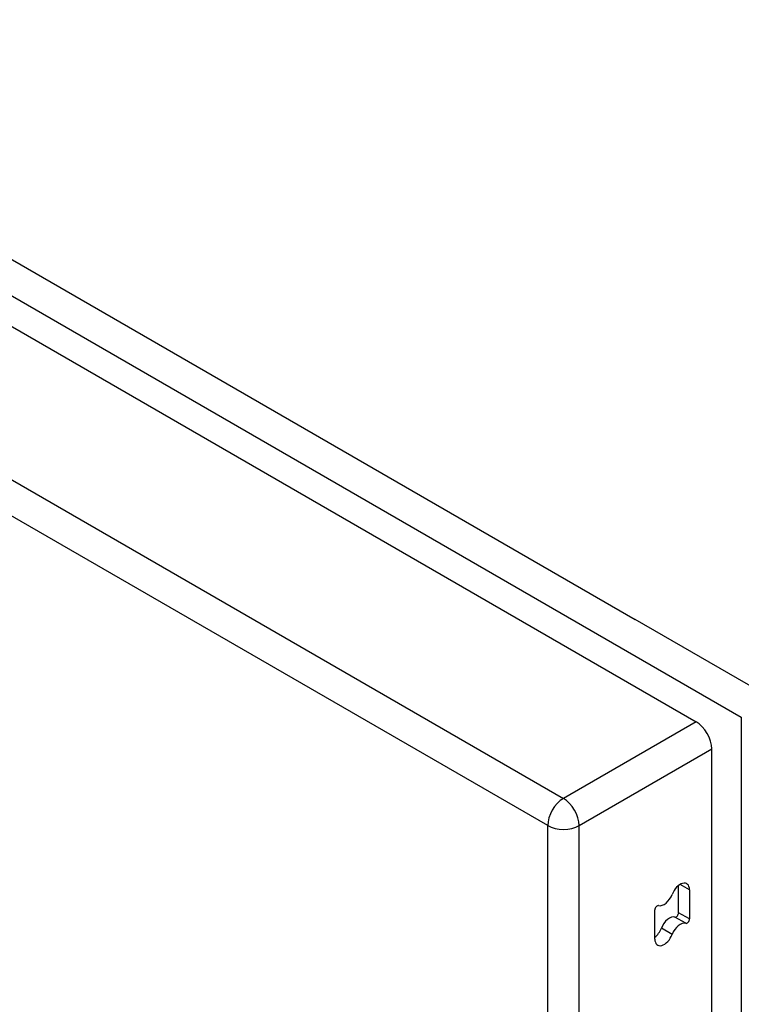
# Model space of a CAD drawing. Header units: inches. Extents: x 327.4 to 387.5, y 121.2 to 187.
# Tile 69 of 73: x 375.7 to 378.9, y 150.5 to 154.9. Entities that reach past the tile are written whole.
import ezdxf

# ---------------------------------------------------------------- set-up
doc = ezdxf.new("R2010")
doc.units = ezdxf.units.IN
doc.header["$MEASUREMENT"] = 0
doc.layers.add('Visible Edges(ANSI)', color=7, linetype='Continuous', lineweight=25)
doc.layers.add('Visible Tangent Edges(ANSI)', color=7, linetype='Continuous', lineweight=25)

msp = doc.modelspace()

# ---------------------------------------------------------------- linework, layer by layer
at = {"layer": 'Visible Edges(ANSI)'}
for p, q in [((328.0932, 180.9668), (378.7256, 151.7342)), ((378.7956, 121.7267), (378.7956, 151.6129)), ((378.6478, 150.885), (378.6478, 151.0062)), ((378.6959, 150.9869), (378.6959, 150.8573)), ((378.5418, 150.7676), (378.5418, 150.8973))]:
    msp.add_line(p, q, dxfattribs=at)
for centre, major_axis, start_param, end_param in [((378.7256, 151.6534), (-0.0495, 0.0857), 3.926991, 5.497787), ((378.6546, 150.9631), (0.0292, 0.0506), 5.497787, 8.115781), ((378.5831, 150.9695), (-0.0292, -0.0506), 0.152663, 1.832596), ((378.5524, 150.9034), (0.0075, 0.013), 0.152663, 2.356194), ((378.6372, 150.8789), (-0.0075, -0.013), 0.152663, 2.356194), ((378.6065, 150.8129), (0.0292, 0.0506), 0.152663, 1.832596), ((378.6546, 150.7851), (0.0292, 0.0506), 0.152663, 1.832596), ((378.6853, 150.8512), (-0.0075, -0.013), 0.152663, 2.356194), ((378.535, 150.8192), (0.0292, 0.0506), 4.091863, 4.974188), ((378.5831, 150.7915), (-0.0292, -0.0506), 5.497787, 8.115781)]:
    msp.add_ellipse(centre, major_axis=major_axis, ratio=0.57735, start_param=start_param, end_param=end_param, dxfattribs=at)
at = {"layer": 'Visible Tangent Edges(ANSI)'}
for p, q in [((328.2248, 181.1888), (378.454, 152.1889)), ((328.1548, 181.0676), (378.9265, 151.7545)), ((327.5028, 180.6259), (378.1352, 151.3933)), ((378.0652, 151.2721), (327.4328, 180.5047)), ((378.9965, 151.8758), (378.454, 152.1889)), ((378.9265, 151.7545), (378.9265, 121.7058)), ((378.7256, 151.7342), (378.1352, 151.3933)), ((378.2052, 151.2721), (378.7956, 151.6129)), ((378.0652, 121.2903), (378.0652, 151.2721)), ((378.2052, 121.2903), (378.2052, 151.2721)), ((378.6959, 150.9869), (378.6546, 151.0108)), ((378.6959, 150.8573), (378.6478, 150.885)), ((378.6791, 150.8377), (378.631, 150.8654)), ((378.6189, 150.7883), (378.5708, 150.816))]:
    msp.add_line(p, q, dxfattribs=at)
for major_axis, start_param, end_param in [((0.0495, 0.0857), 0.785398, 2.356194), ((-0.0495, 0.0857), 3.926991, 5.497787), ((-0.099, 0), 0.785398, 2.356194)]:
    msp.add_ellipse((378.1352, 151.3125), major_axis=major_axis, ratio=0.57735, start_param=start_param, end_param=end_param, dxfattribs=at)

doc.saveas('drawing.dxf')
